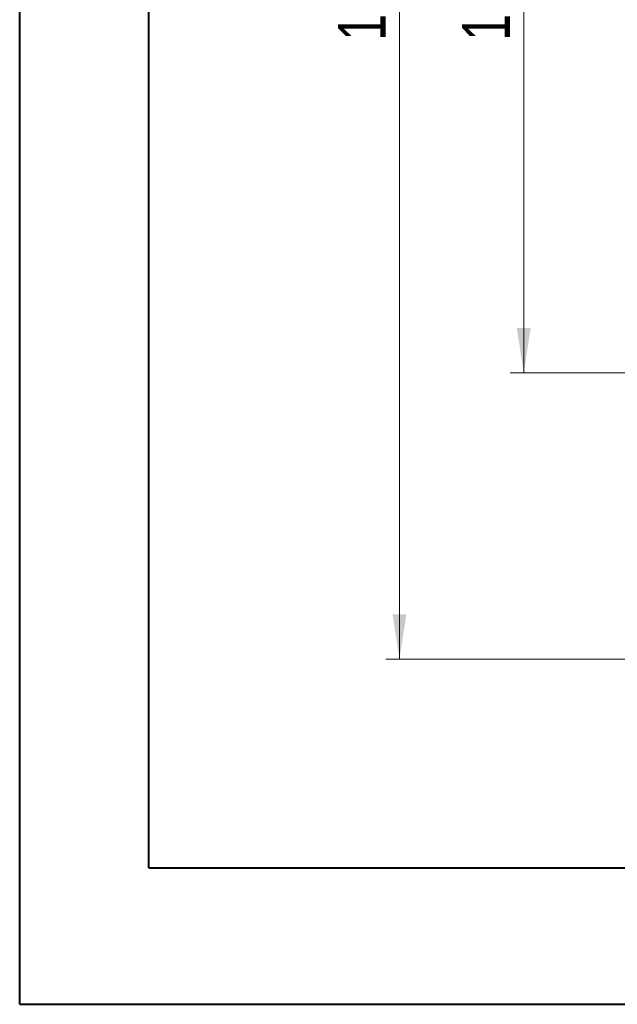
# Model space of a CAD drawing. Header units: millimetres. Extents: x 0 to 420, y 0 to 297.
# Tile 1 of 106: x 0 to 44, y 0 to 72. Entities that reach past the tile are written whole.
import ezdxf

# ---------------------------------------------------------------- set-up
doc = ezdxf.new("R2010")
doc.units = ezdxf.units.MM
doc.styles.add('SLDTEXTSTYLE0', font='TXT', dxfattribs={"width": 0.75})
doc.dimstyles.new('SLDDIMSTYLE1', dxfattribs={"dimtxt": 3.5, "dimasz": 3.302, "dimexe": 0, "dimexo": 0.0625, "dimgap": 0.875, "dimtad": 2, "dimdec": 6, "dimlfac": 2, "dimrnd": 1e-09, "dimzin": 12, "dimdsep": 46, "dimtxsty": 'SLDTEXTSTYLE0', "dimsah": 1, "dimcen": 0.09, "dimadec": 0, "dimazin": 3, "dimtfac": 1, "dimtofl": 0, "dimtmove": 0, "dimatfit": 3, "dimfxl": 1, "dimfrac": 2, "dimtolj": 1, "dimtzin": 12, "dimarcsym": 0})

# ---------------------------------------------------------------- blocks, each defined once
blk = doc.blocks.new('_D_2')
at = {"color": 7, "linetype": 'Continuous', "lineweight": 0}
for p, q in [((93.373, 123.998), (26.905, 123.998)), ((27.905, 123.998), (27.905, 25.511)), ((93.373, 25.511), (26.905, 25.511))]:
    blk.add_line(p, q, dxfattribs=at)
for points in [[(27.905, 123.998), (27.397, 120.696), (28.413, 120.696)], [(27.905, 25.511), (28.413, 28.813), (27.397, 28.813)]]:
    blk.add_solid(points, dxfattribs=at)
at = {"color": 7, "linetype": 'Continuous', "lineweight": 0, "insert": (23.393, 70.876), "char_height": 3.5, "attachment_point": 1, "rotation": 90, "style": 'SLDTEXTSTYLE0'}
blk.add_mtext('197', dxfattribs=at)
blk = doc.blocks.new('_D_4')
at = {"color": 7, "linetype": 'Continuous', "lineweight": 0}
for p, q in [((93.373, 103.005), (36.013, 103.005)), ((37.013, 103.005), (37.013, 46.505)), ((93.373, 46.505), (36.013, 46.505))]:
    blk.add_line(p, q, dxfattribs=at)
for points in [[(37.013, 103.005), (36.505, 99.703), (37.521, 99.703)], [(37.013, 46.505), (37.521, 49.807), (36.505, 49.807)]]:
    blk.add_solid(points, dxfattribs=at)
at = {"color": 7, "linetype": 'Continuous', "lineweight": 0, "insert": (32.502, 70.876), "char_height": 3.5, "attachment_point": 1, "rotation": 90, "style": 'SLDTEXTSTYLE0'}
blk.add_mtext('113', dxfattribs=at)

msp = doc.modelspace()

# ---------------------------------------------------------------- linework, layer by layer
at = {"color": 7, "linetype": 'Continuous', "lineweight": 40}
for p, q in [((0.07884357, 0.21478016), (0.07884357, 297.21478016)), ((9.54138493, 10.21478016), (9.54138493, 287.21478016)), ((9.54138493, 10.21478016), (410.07884357, 10.21478016)), ((0.07884357, 0.21478016), (420.07884357, 0.21478016))]:
    msp.add_line(p, q, dxfattribs=at)

# ---------------------------------------------------------------- dimensions: what is measured, and where the dimension line sits
at = {"color": 7, "linetype": 'Continuous', "lineweight": 0}
for base, p1, p2, picture, middle in [((27.90513333, 25.51132935), (94.37302399, 123.99808574), (94.37302399, 25.51132935), '_D_2', (27.90513333, 74.75470755)), ((37.01325864, 46.50470045), (94.37302399, 103.00470679), (94.37302399, 46.50470045), '_D_4', (37.01325864, 74.75470362))]:
    dim = msp.add_linear_dim(base=base, p1=p1, p2=p2, angle=90, dimstyle='SLDDIMSTYLE1', dxfattribs=at)
    dim.commit()
    dim.dimension.update_dxf_attribs({"geometry": picture, "text_midpoint": middle, "dimtype": 160})

doc.saveas('drawing.dxf')
